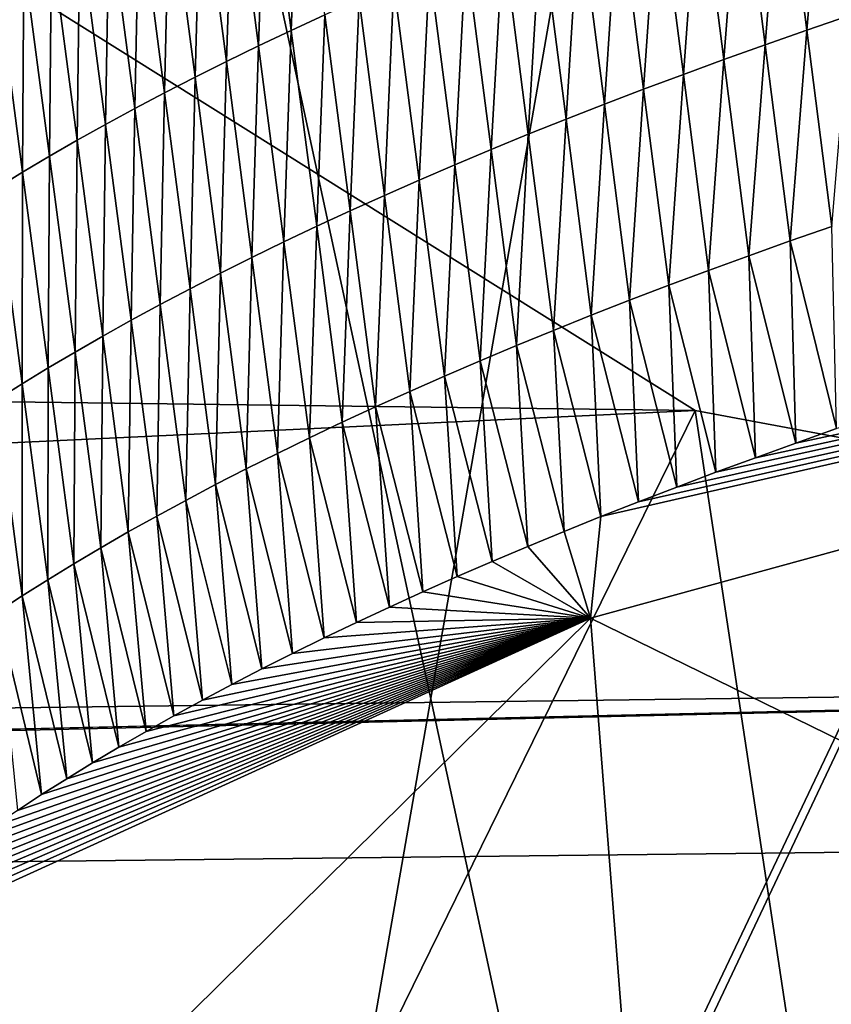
# Model space of a CAD drawing. Header units: metres. Extents: x -147 to 294, y -23 to 81.
# Tile 212 of 256: x 220 to 220.449, y 10.699 to 11.243. Entities that reach past the tile are written whole.
import ezdxf

# ---------------------------------------------------------------- set-up
doc = ezdxf.new("R2010")
doc.units = ezdxf.units.M
doc.layers.add('solid_AVA_153', color=7, linetype='CONTINUOUS')

msp = doc.modelspace()

# ---------------------------------------------------------------- linework, layer by layer
at = {"layer": 'solid_AVA_153'}
for points in [[(219.583801, 7.182138, 266.199371), (218.684082, 12.610592, 267.391724), (221.667358, 19.119045, 269.910767)], [(226.666824, 6.360106, 267.585846), (219.583801, 7.182138, 266.199371), (221.667358, 19.119045, 269.910767)], [(221.215851, 18.567869, 273.642273), (207.197678, 17.682125, 271.011749), (222.109406, 7.973817, 270.554962)], [(207.197678, 17.682125, 271.011749), (206.91275, 17.6693, 270.939789), (222.109406, 7.973817, 270.554962)], [(206.91275, 17.6693, 270.939789), (207.975296, 7.126532, 267.863281), (222.109406, 7.973817, 270.554962)], [(220.359741, 10.253298, 210.987869), (219.876984, 12.490794, 211.525833), (221.400787, 13.2922, 208.829315)], [(220.719666, 10.612353, 209.550308), (220.359741, 10.253298, 210.987869), (221.400787, 13.2922, 208.829315)], [(219.171097, 11.84424, 200.426392), (221.319656, 12.675594, 197.546555), (219.685333, 9.236035, 210.765427)], [(219.811493, 9.483674, 209.746613), (219.685333, 9.236035, 210.765427), (221.319656, 12.675594, 197.546555)], [(220.168137, 9.694869, 208.908936), (219.811493, 9.483674, 209.746613), (221.319656, 12.675594, 197.546555)], [(221.518021, 10.052602, 207.596573), (220.168137, 9.694869, 208.908936), (221.319656, 12.675594, 197.546555)], [(221.889053, 9.738079, 213.44043), (221.535355, 12.024322, 214.222931), (219.876984, 12.490794, 211.525833)], [(221.889053, 9.738079, 213.44043), (219.876984, 12.490794, 211.525833), (220.359741, 10.253298, 210.987869)], [(220.373322, 11.027211, 213.272049), (219.661423, 11.472963, 211.300186), (216.82666, 11.07201, 212.861221)], [(219.995377, 10.256643, 212.126938), (219.661423, 11.472963, 211.300186), (220.373322, 11.027211, 213.272049)], [(220.150024, 11.237385, 209.477493), (220.154526, 11.354284, 209.468491), (220.135986, 11.345706, 209.501953)], [(220.150024, 11.237385, 209.477493), (220.168549, 11.245953, 209.444061), (220.154526, 11.354284, 209.468491)], [(220.435059, 11.237478, 209.03511), (220.444778, 11.353979, 209.028595), (220.421265, 11.345923, 209.059158)], [(220.435059, 11.237478, 209.03511), (220.458542, 11.245525, 209.004562), (220.444778, 11.353979, 209.028595)], [(220.131897, 11.228786, 209.511093), (220.135986, 11.345706, 209.501953), (220.117844, 11.337097, 209.535599)], [(220.131897, 11.228786, 209.511093), (220.150024, 11.237385, 209.477493), (220.135986, 11.345706, 209.501953)], [(220.411926, 11.229384, 209.065903), (220.421265, 11.345923, 209.059158), (220.398117, 11.33782, 209.089981)], [(220.411926, 11.229384, 209.065903), (220.435059, 11.237478, 209.03511), (220.421265, 11.345923, 209.059158)], [(220.389175, 11.221245, 209.096939), (220.398117, 11.33782, 209.089981), (220.375336, 11.329671, 209.121048)], [(220.389175, 11.221245, 209.096939), (220.411926, 11.229384, 209.065903), (220.398117, 11.33782, 209.089981)], [(220.114182, 11.220155, 209.544891), (220.117844, 11.337097, 209.535599), (220.100098, 11.328457, 209.569427)], [(220.114182, 11.220155, 209.544891), (220.131897, 11.228786, 209.511093), (220.117844, 11.337097, 209.535599)], [(220.096863, 11.211495, 209.578857), (220.100098, 11.328457, 209.569427), (220.082764, 11.319788, 209.603424)], [(220.096863, 11.211495, 209.578857), (220.114182, 11.220155, 209.544891), (220.100098, 11.328457, 209.569427)], [(220.366791, 11.21306, 209.12822), (220.375336, 11.329671, 209.121048), (220.352921, 11.321477, 209.152359)], [(220.366791, 11.21306, 209.12822), (220.389175, 11.221245, 209.096939), (220.375336, 11.329671, 209.121048)], [(220.344772, 11.204834, 209.159729), (220.352921, 11.321477, 209.152359), (220.330902, 11.313241, 209.183899)], [(220.344772, 11.204834, 209.159729), (220.366791, 11.21306, 209.12822), (220.352921, 11.321477, 209.152359)], [(220.079941, 11.202807, 209.613007), (220.082764, 11.319788, 209.603424), (220.065826, 11.31109, 209.637604)], [(220.079941, 11.202807, 209.613007), (220.096863, 11.211495, 209.578857), (220.082764, 11.319788, 209.603424)], [(220.063431, 11.194092, 209.647324), (220.065826, 11.31109, 209.637604), (220.049301, 11.302365, 209.671951)], [(220.063431, 11.194092, 209.647324), (220.079941, 11.202807, 209.613007), (220.065826, 11.31109, 209.637604)], [(220.323151, 11.196565, 209.191467), (220.330902, 11.313241, 209.183899), (220.30925, 11.304963, 209.215683)], [(220.323151, 11.196565, 209.191467), (220.344772, 11.204834, 209.159729), (220.330902, 11.313241, 209.183899)], [(220.047318, 11.185349, 209.681793), (220.049301, 11.302365, 209.671951), (220.033173, 11.293613, 209.706467)], [(220.047318, 11.185349, 209.681793), (220.063431, 11.194092, 209.647324), (220.049301, 11.302365, 209.671951)], [(220.301895, 11.188256, 209.223434), (220.30925, 11.304963, 209.215683), (220.287979, 11.296644, 209.247681)], [(220.301895, 11.188256, 209.223434), (220.323151, 11.196565, 209.191467), (220.30925, 11.304963, 209.215683)], [(220.281036, 11.179908, 209.255615), (220.287979, 11.296644, 209.247681), (220.26709, 11.288286, 209.279892)], [(220.281036, 11.179908, 209.255615), (220.301895, 11.188256, 209.223434), (220.287979, 11.296644, 209.247681)], [(220.031616, 11.176582, 209.716431), (220.033173, 11.293613, 209.706467), (220.017471, 11.284836, 209.741135)], [(220.031616, 11.176582, 209.716431), (220.047318, 11.185349, 209.681793), (220.033173, 11.293613, 209.706467)], [(220.016327, 11.16779, 209.751236), (220.017471, 11.284836, 209.741135), (220.002151, 11.276034, 209.77597)], [(220.016327, 11.16779, 209.751236), (220.031616, 11.176582, 209.716431), (220.017471, 11.284836, 209.741135)], [(220.260559, 11.171521, 209.28801), (220.26709, 11.288286, 209.279892), (220.246597, 11.279891, 209.312317)], [(220.260559, 11.171521, 209.28801), (220.281036, 11.179908, 209.255615), (220.26709, 11.288286, 209.279892)], [(220.240463, 11.163099, 209.320618), (220.246597, 11.279891, 209.312317), (220.226486, 11.271459, 209.344955)], [(220.240463, 11.163099, 209.320618), (220.260559, 11.171521, 209.28801), (220.246597, 11.279891, 209.312317)], [(220.001434, 11.158975, 209.786179), (220.002151, 11.276034, 209.77597), (219.987259, 11.26721, 209.810959)], [(220.001434, 11.158975, 209.786179), (220.016327, 11.16779, 209.751236), (220.002151, 11.276034, 209.77597)], [(219.986969, 11.150137, 209.821274), (220.001434, 11.158975, 209.786179), (219.987259, 11.26721, 209.810959)], [(220.220779, 11.154641, 209.353424), (220.226486, 11.271459, 209.344955), (220.206787, 11.262991, 209.377792)], [(220.220779, 11.154641, 209.353424), (220.240463, 11.163099, 209.320618), (220.226486, 11.271459, 209.344955)], [(220.201477, 11.146148, 209.386429), (220.206787, 11.262991, 209.377792), (220.187469, 11.254489, 209.410828)], [(220.201477, 11.146148, 209.386429), (220.220779, 11.154641, 209.353424), (220.206787, 11.262991, 209.377792)], [(220.182571, 11.137622, 209.419632), (220.187469, 11.254489, 209.410828), (220.168549, 11.245953, 209.444061)], [(220.182571, 11.137622, 209.419632), (220.201477, 11.146148, 209.386429), (220.187469, 11.254489, 209.410828)], [(220.164078, 11.129064, 209.453018), (220.168549, 11.245953, 209.444061), (220.150024, 11.237385, 209.477493)], [(220.164078, 11.129064, 209.453018), (220.182571, 11.137622, 209.419632), (220.168549, 11.245953, 209.444061)], [(220.448853, 11.129033, 209.011047), (220.458542, 11.245525, 209.004562), (220.435059, 11.237478, 209.03511)], [(220.315369, 10.912389, 209.417786), (221.603638, 10.282076, 207.953674), (221.512543, 11.241013, 208.206894)], [(220.321198, 10.968594, 209.188019), (220.315369, 10.912389, 209.417786), (221.512543, 11.241013, 208.206894)], [(220.341949, 10.976777, 209.156509), (220.321198, 10.968594, 209.188019), (221.512543, 11.241013, 208.206894)], [(220.363113, 10.984932, 209.125168), (220.341949, 10.976777, 209.156509), (221.512543, 11.241013, 208.206894)], [(220.384644, 10.993054, 209.094025), (220.363113, 10.984932, 209.125168), (221.512543, 11.241013, 208.206894)], [(220.40657, 11.001142, 209.063065), (220.384644, 10.993054, 209.094025), (221.512543, 11.241013, 208.206894)], [(220.428864, 11.009191, 209.032333), (220.40657, 11.001142, 209.063065), (221.512543, 11.241013, 208.206894)], [(220.451523, 11.017198, 209.001831), (220.428864, 11.009191, 209.032333), (221.512543, 11.241013, 208.206894)], [(220.145966, 11.120473, 209.486588), (220.150024, 11.237385, 209.477493), (220.131897, 11.228786, 209.511093)], [(220.145966, 11.120473, 209.486588), (220.164078, 11.129064, 209.453018), (220.150024, 11.237385, 209.477493)], [(220.425735, 11.120949, 209.041824), (220.435059, 11.237478, 209.03511), (220.411926, 11.229384, 209.065903)], [(220.425735, 11.120949, 209.041824), (220.448853, 11.129033, 209.011047), (220.435059, 11.237478, 209.03511)], [(220.403, 11.112819, 209.07283), (220.411926, 11.229384, 209.065903), (220.389175, 11.221245, 209.096939)], [(220.403, 11.112819, 209.07283), (220.425735, 11.120949, 209.041824), (220.411926, 11.229384, 209.065903)], [(220.128265, 11.111853, 209.520355), (220.131897, 11.228786, 209.511093), (220.114182, 11.220155, 209.544891)], [(220.128265, 11.111853, 209.520355), (220.145966, 11.120473, 209.486588), (220.131897, 11.228786, 209.511093)], [(220.110947, 11.103203, 209.554291), (220.114182, 11.220155, 209.544891), (220.096863, 11.211495, 209.578857)], [(220.110947, 11.103203, 209.554291), (220.128265, 11.111853, 209.520355), (220.114182, 11.220155, 209.544891)], [(220.380646, 11.104644, 209.104065), (220.389175, 11.221245, 209.096939), (220.366791, 11.21306, 209.12822)], [(220.380646, 11.104644, 209.104065), (220.403, 11.112819, 209.07283), (220.389175, 11.221245, 209.096939)], [(220.358658, 11.096426, 209.135559), (220.366791, 11.21306, 209.12822), (220.344772, 11.204834, 209.159729)], [(220.358658, 11.096426, 209.135559), (220.380646, 11.104644, 209.104065), (220.366791, 11.21306, 209.12822)], [(220.094055, 11.094524, 209.588394), (220.096863, 11.211495, 209.578857), (220.079941, 11.202807, 209.613007)], [(220.094055, 11.094524, 209.588394), (220.110947, 11.103203, 209.554291), (220.096863, 11.211495, 209.578857)], [(220.077545, 11.085818, 209.622681), (220.079941, 11.202807, 209.613007), (220.063431, 11.194092, 209.647324)], [(220.077545, 11.085818, 209.622681), (220.094055, 11.094524, 209.588394), (220.079941, 11.202807, 209.613007)], [(220.337036, 11.088167, 209.167267), (220.344772, 11.204834, 209.159729), (220.323151, 11.196565, 209.191467)], [(220.337036, 11.088167, 209.167267), (220.358658, 11.096426, 209.135559), (220.344772, 11.204834, 209.159729)], [(220.315811, 11.079867, 209.199188), (220.323151, 11.196565, 209.191467), (220.301895, 11.188256, 209.223434)], [(220.315811, 11.079867, 209.199188), (220.337036, 11.088167, 209.167267), (220.323151, 11.196565, 209.191467)], [(220.061447, 11.077085, 209.65712), (220.063431, 11.194092, 209.647324), (220.047318, 11.185349, 209.681793)], [(220.061447, 11.077085, 209.65712), (220.077545, 11.085818, 209.622681), (220.063431, 11.194092, 209.647324)], [(220.045761, 11.068328, 209.691727), (220.047318, 11.185349, 209.681793), (220.031616, 11.176582, 209.716431)], [(220.045761, 11.068328, 209.691727), (220.061447, 11.077085, 209.65712), (220.047318, 11.185349, 209.681793)], [(220.294968, 11.071528, 209.231339), (220.301895, 11.188256, 209.223434), (220.281036, 11.179908, 209.255615)], [(220.294968, 11.071528, 209.231339), (220.315811, 11.079867, 209.199188), (220.301895, 11.188256, 209.223434)], [(220.274506, 11.063152, 209.263702), (220.281036, 11.179908, 209.255615), (220.260559, 11.171521, 209.28801)], [(220.274506, 11.063152, 209.263702), (220.294968, 11.071528, 209.231339), (220.281036, 11.179908, 209.255615)], [(220.030487, 11.059546, 209.726486), (220.031616, 11.176582, 209.716431), (220.016327, 11.16779, 209.751236)], [(220.030487, 11.059546, 209.726486), (220.045761, 11.068328, 209.691727), (220.031616, 11.176582, 209.716431)], [(220.25444, 11.054739, 209.29628), (220.260559, 11.171521, 209.28801), (220.240463, 11.163099, 209.320618)], [(220.25444, 11.054739, 209.29628), (220.274506, 11.063152, 209.263702), (220.260559, 11.171521, 209.28801)], [(220.01561, 11.050739, 209.761398), (220.016327, 11.16779, 209.751236), (220.001434, 11.158975, 209.786179)], [(220.01561, 11.050739, 209.761398), (220.030487, 11.059546, 209.726486), (220.016327, 11.16779, 209.751236)], [(220.001144, 11.041911, 209.796463), (220.001434, 11.158975, 209.786179), (219.986969, 11.150137, 209.821274)], [(220.001144, 11.041911, 209.796463), (220.01561, 11.050739, 209.761398), (220.001434, 11.158975, 209.786179)], [(220.234772, 11.04629, 209.329056), (220.240463, 11.163099, 209.320618), (220.220779, 11.154641, 209.353424)], [(220.234772, 11.04629, 209.329056), (220.25444, 11.054739, 209.29628), (220.240463, 11.163099, 209.320618)], [(220.215485, 11.037807, 209.36203), (220.220779, 11.154641, 209.353424), (220.201477, 11.146148, 209.386429)], [(220.215485, 11.037807, 209.36203), (220.234772, 11.04629, 209.329056), (220.220779, 11.154641, 209.353424)], [(219.987106, 11.033062, 209.831665), (220.001144, 11.041911, 209.796463), (219.986969, 11.150137, 209.821274)], [(220.196609, 11.029291, 209.395187), (220.201477, 11.146148, 209.386429), (220.182571, 11.137622, 209.419632)], [(220.196609, 11.029291, 209.395187), (220.215485, 11.037807, 209.36203), (220.201477, 11.146148, 209.386429)], [(220.178116, 11.020741, 209.428543), (220.182571, 11.137622, 209.419632), (220.164078, 11.129064, 209.453018)], [(220.178116, 11.020741, 209.428543), (220.196609, 11.029291, 209.395187), (220.182571, 11.137622, 209.419632)], [(220.160034, 11.012161, 209.462097), (220.164078, 11.129064, 209.453018), (220.145966, 11.120473, 209.486588)], [(220.160034, 11.012161, 209.462097), (220.178116, 11.020741, 209.428543), (220.164078, 11.129064, 209.453018)], [(220.425735, 11.120949, 209.041824), (220.451523, 11.017198, 209.001831), (220.448853, 11.129033, 209.011047)], [(220.142334, 11.003551, 209.495819), (220.145966, 11.120473, 209.486588), (220.128265, 11.111853, 209.520355)], [(220.142334, 11.003551, 209.495819), (220.160034, 11.012161, 209.462097), (220.145966, 11.120473, 209.486588)], [(220.403, 11.112819, 209.07283), (220.428864, 11.009191, 209.032333), (220.425735, 11.120949, 209.041824)], [(220.425735, 11.120949, 209.041824), (220.428864, 11.009191, 209.032333), (220.451523, 11.017198, 209.001831)], [(220.125046, 10.99491, 209.529724), (220.128265, 11.111853, 209.520355), (220.110947, 11.103203, 209.554291)], [(220.125046, 10.99491, 209.529724), (220.142334, 11.003551, 209.495819), (220.128265, 11.111853, 209.520355)], [(220.380646, 11.104644, 209.104065), (220.40657, 11.001142, 209.063065), (220.403, 11.112819, 209.07283)], [(220.403, 11.112819, 209.07283), (220.40657, 11.001142, 209.063065), (220.428864, 11.009191, 209.032333)], [(220.358658, 11.096426, 209.135559), (220.384644, 10.993054, 209.094025), (220.380646, 11.104644, 209.104065)], [(220.380646, 11.104644, 209.104065), (220.384644, 10.993054, 209.094025), (220.40657, 11.001142, 209.063065)], [(220.108154, 10.986241, 209.563797), (220.110947, 11.103203, 209.554291), (220.094055, 11.094524, 209.588394)], [(220.108154, 10.986241, 209.563797), (220.125046, 10.99491, 209.529724), (220.110947, 11.103203, 209.554291)], [(220.091675, 10.977545, 209.598038), (220.094055, 11.094524, 209.588394), (220.077545, 11.085818, 209.622681)], [(220.091675, 10.977545, 209.598038), (220.108154, 10.986241, 209.563797), (220.094055, 11.094524, 209.588394)], [(220.337036, 11.088167, 209.167267), (220.363113, 10.984932, 209.125168), (220.358658, 11.096426, 209.135559)], [(220.358658, 11.096426, 209.135559), (220.363113, 10.984932, 209.125168), (220.384644, 10.993054, 209.094025)], [(220.315811, 11.079867, 209.199188), (220.341949, 10.976777, 209.156509), (220.337036, 11.088167, 209.167267)], [(220.337036, 11.088167, 209.167267), (220.341949, 10.976777, 209.156509), (220.363113, 10.984932, 209.125168)], [(220.075592, 10.968822, 209.632446), (220.077545, 11.085818, 209.622681), (220.061447, 11.077085, 209.65712)], [(220.075592, 10.968822, 209.632446), (220.091675, 10.977545, 209.598038), (220.077545, 11.085818, 209.622681)], [(220.059921, 10.960073, 209.667023), (220.061447, 11.077085, 209.65712), (220.045761, 11.068328, 209.691727)], [(220.059921, 10.960073, 209.667023), (220.075592, 10.968822, 209.632446), (220.061447, 11.077085, 209.65712)], [(220.294968, 11.071528, 209.231339), (220.321198, 10.968594, 209.188019), (220.315811, 11.079867, 209.199188)], [(220.315811, 11.079867, 209.199188), (220.321198, 10.968594, 209.188019), (220.341949, 10.976777, 209.156509)], [(220.373322, 11.027211, 213.272049), (216.82666, 11.07201, 212.861221), (215.712067, 10.807111, 214.017105)], [(220.274506, 11.063152, 209.263702), (220.300812, 10.960366, 209.219772), (220.294968, 11.071528, 209.231339)], [(220.294968, 11.071528, 209.231339), (220.300812, 10.960366, 209.219772), (220.321198, 10.968594, 209.188019)], [(220.044647, 10.951301, 209.701752), (220.045761, 11.068328, 209.691727), (220.030487, 11.059546, 209.726486)], [(220.044647, 10.951301, 209.701752), (220.059921, 10.960073, 209.667023), (220.045761, 11.068328, 209.691727)], [(220.25444, 11.054739, 209.29628), (220.280777, 10.952086, 209.251801), (220.274506, 11.063152, 209.263702)], [(220.274506, 11.063152, 209.263702), (220.280777, 10.952086, 209.251801), (220.300812, 10.960366, 209.219772)], [(220.029785, 10.942505, 209.736633), (220.030487, 11.059546, 209.726486), (220.01561, 11.050739, 209.761398)], [(220.029785, 10.942505, 209.736633), (220.044647, 10.951301, 209.701752), (220.030487, 11.059546, 209.726486)], [(220.234772, 11.04629, 209.329056), (220.261093, 10.943757, 209.284073), (220.25444, 11.054739, 209.29628)], [(220.25444, 11.054739, 209.29628), (220.261093, 10.943757, 209.284073), (220.280777, 10.952086, 209.251801)], [(220.015335, 10.933686, 209.771652), (220.01561, 11.050739, 209.761398), (220.001144, 11.041911, 209.796463)], [(220.015335, 10.933686, 209.771652), (220.029785, 10.942505, 209.736633), (220.01561, 11.050739, 209.761398)], [(220.215485, 11.037807, 209.36203), (220.241776, 10.935381, 209.316589), (220.234772, 11.04629, 209.329056)], [(220.234772, 11.04629, 209.329056), (220.241776, 10.935381, 209.316589), (220.261093, 10.943757, 209.284073)], [(220.001297, 10.924846, 209.806824), (220.001144, 11.041911, 209.796463), (219.987106, 11.033062, 209.831665)], [(220.001297, 10.924846, 209.806824), (220.015335, 10.933686, 209.771652), (220.001144, 11.041911, 209.796463)], [(219.987671, 10.915985, 209.842133), (220.001297, 10.924846, 209.806824), (219.987106, 11.033062, 209.831665)], [(220.196609, 11.029291, 209.395187), (220.222809, 10.926963, 209.34935), (220.215485, 11.037807, 209.36203)], [(220.215485, 11.037807, 209.36203), (220.222809, 10.926963, 209.34935), (220.241776, 10.935381, 209.316589)], [(220.178116, 11.020741, 209.428543), (220.204224, 10.918506, 209.382309), (220.196609, 11.029291, 209.395187)], [(220.196609, 11.029291, 209.395187), (220.204224, 10.918506, 209.382309), (220.222809, 10.926963, 209.34935)], [(221.171158, 10.878092, 214.019623), (220.373322, 11.027211, 213.272049), (215.712067, 10.807111, 214.017105)], [(219.995377, 10.256643, 212.126938), (220.373322, 11.027211, 213.272049), (220.520599, 10.053905, 213.056335)], [(220.520599, 10.053905, 213.056335), (220.373322, 11.027211, 213.272049), (221.171158, 10.878092, 214.019623)], [(220.160034, 11.012161, 209.462097), (220.18602, 10.910012, 209.415466), (220.178116, 11.020741, 209.428543)], [(220.178116, 11.020741, 209.428543), (220.18602, 10.910012, 209.415466), (220.204224, 10.918506, 209.382309)], [(220.142334, 11.003551, 209.495819), (220.168198, 10.901487, 209.448822), (220.160034, 11.012161, 209.462097)], [(220.160034, 11.012161, 209.462097), (220.168198, 10.901487, 209.448822), (220.18602, 10.910012, 209.415466)], [(220.125046, 10.99491, 209.529724), (220.150757, 10.892935, 209.482346), (220.142334, 11.003551, 209.495819)], [(220.142334, 11.003551, 209.495819), (220.150757, 10.892935, 209.482346), (220.168198, 10.901487, 209.448822)], [(220.108154, 10.986241, 209.563797), (220.133728, 10.884356, 209.516022), (220.125046, 10.99491, 209.529724)], [(220.125046, 10.99491, 209.529724), (220.133728, 10.884356, 209.516022), (220.150757, 10.892935, 209.482346)], [(220.091675, 10.977545, 209.598038), (220.117111, 10.875758, 209.54985), (220.108154, 10.986241, 209.563797)], [(220.108154, 10.986241, 209.563797), (220.117111, 10.875758, 209.54985), (220.133728, 10.884356, 209.516022)], [(220.075592, 10.968822, 209.632446), (220.100891, 10.867141, 209.583801), (220.091675, 10.977545, 209.598038)], [(220.091675, 10.977545, 209.598038), (220.100891, 10.867141, 209.583801), (220.117111, 10.875758, 209.54985)], [(220.059921, 10.960073, 209.667023), (220.085098, 10.85851, 209.617874), (220.075592, 10.968822, 209.632446)], [(220.075592, 10.968822, 209.632446), (220.085098, 10.85851, 209.617874), (220.100891, 10.867141, 209.583801)], [(220.321198, 10.968594, 209.188019), (220.300812, 10.960366, 209.219772), (220.315369, 10.912389, 209.417786)], [(220.044647, 10.951301, 209.701752), (220.069702, 10.849857, 209.652084), (220.059921, 10.960073, 209.667023)], [(220.059921, 10.960073, 209.667023), (220.069702, 10.849857, 209.652084), (220.085098, 10.85851, 209.617874)], [(220.300812, 10.960366, 209.219772), (220.280777, 10.952086, 209.251801), (220.315369, 10.912389, 209.417786)], [(220.029785, 10.942505, 209.736633), (220.054703, 10.841166, 209.686508), (220.044647, 10.951301, 209.701752)], [(220.044647, 10.951301, 209.701752), (220.054703, 10.841166, 209.686508), (220.069702, 10.849857, 209.652084)], [(220.280777, 10.952086, 209.251801), (220.261093, 10.943757, 209.284073), (220.315369, 10.912389, 209.417786)], [(220.015335, 10.933686, 209.771652), (220.04007, 10.832439, 209.72113), (220.029785, 10.942505, 209.736633)], [(220.029785, 10.942505, 209.736633), (220.04007, 10.832439, 209.72113), (220.054703, 10.841166, 209.686508)], [(220.261093, 10.943757, 209.284073), (220.241776, 10.935381, 209.316589), (220.315369, 10.912389, 209.417786)], [(220.241776, 10.935381, 209.316589), (220.222809, 10.926963, 209.34935), (220.315369, 10.912389, 209.417786)], [(220.001297, 10.924846, 209.806824), (220.025848, 10.82368, 209.755936), (220.015335, 10.933686, 209.771652)], [(220.015335, 10.933686, 209.771652), (220.025848, 10.82368, 209.755936), (220.04007, 10.832439, 209.72113)], [(219.987671, 10.915985, 209.842133), (220.012009, 10.814892, 209.790909), (220.001297, 10.924846, 209.806824)], [(220.001297, 10.924846, 209.806824), (220.012009, 10.814892, 209.790909), (220.025848, 10.82368, 209.755936)], [(220.222809, 10.926963, 209.34935), (220.204224, 10.918506, 209.382309), (220.315369, 10.912389, 209.417786)], [(219.987671, 10.915985, 209.842133), (219.998581, 10.806079, 209.82605), (220.012009, 10.814892, 209.790909)], [(220.204224, 10.918506, 209.382309), (220.18602, 10.910012, 209.415466), (220.315369, 10.912389, 209.417786)], [(219.887024, 10.717255, 210.183243), (219.904144, 10.506516, 211.061035), (220.315369, 10.912389, 209.417786)], [(219.896286, 10.726188, 210.147064), (219.887024, 10.717255, 210.183243), (220.315369, 10.912389, 209.417786)], [(219.905975, 10.735099, 210.111053), (219.896286, 10.726188, 210.147064), (220.315369, 10.912389, 209.417786)], [(219.904144, 10.506516, 211.061035), (220.390259, 9.956342, 209.183365), (220.315369, 10.912389, 209.417786)], [(219.916061, 10.743987, 210.075165), (219.905975, 10.735099, 210.111053), (220.315369, 10.912389, 209.417786)], [(219.92659, 10.752874, 210.039352), (219.916061, 10.743987, 210.075165), (220.315369, 10.912389, 209.417786)], [(219.937546, 10.761763, 210.003586), (219.92659, 10.752874, 210.039352), (220.315369, 10.912389, 209.417786)], [(219.948914, 10.770647, 209.96788), (219.937546, 10.761763, 210.003586), (220.315369, 10.912389, 209.417786)], [(219.960709, 10.779525, 209.932266), (219.948914, 10.770647, 209.96788), (220.315369, 10.912389, 209.417786)], [(219.972931, 10.788391, 209.896744), (219.960709, 10.779525, 209.932266), (220.315369, 10.912389, 209.417786)], [(219.98555, 10.797244, 209.861328), (219.972931, 10.788391, 209.896744), (220.315369, 10.912389, 209.417786)], [(219.998581, 10.806079, 209.82605), (219.98555, 10.797244, 209.861328), (220.315369, 10.912389, 209.417786)], [(220.012009, 10.814892, 209.790909), (219.998581, 10.806079, 209.82605), (220.315369, 10.912389, 209.417786)], [(220.025848, 10.82368, 209.755936), (220.012009, 10.814892, 209.790909), (220.315369, 10.912389, 209.417786)], [(220.04007, 10.832439, 209.72113), (220.025848, 10.82368, 209.755936), (220.315369, 10.912389, 209.417786)], [(220.054703, 10.841166, 209.686508), (220.04007, 10.832439, 209.72113), (220.315369, 10.912389, 209.417786)], [(220.069702, 10.849857, 209.652084), (220.054703, 10.841166, 209.686508), (220.315369, 10.912389, 209.417786)], [(220.085098, 10.85851, 209.617874), (220.069702, 10.849857, 209.652084), (220.315369, 10.912389, 209.417786)], [(220.100891, 10.867141, 209.583801), (220.085098, 10.85851, 209.617874), (220.315369, 10.912389, 209.417786)], [(220.117111, 10.875758, 209.54985), (220.100891, 10.867141, 209.583801), (220.315369, 10.912389, 209.417786)], [(220.133728, 10.884356, 209.516022), (220.117111, 10.875758, 209.54985), (220.315369, 10.912389, 209.417786)], [(220.150757, 10.892935, 209.482346), (220.133728, 10.884356, 209.516022), (220.315369, 10.912389, 209.417786)], [(220.168198, 10.901487, 209.448822), (220.150757, 10.892935, 209.482346), (220.315369, 10.912389, 209.417786)], [(220.18602, 10.910012, 209.415466), (220.168198, 10.901487, 209.448822), (220.315369, 10.912389, 209.417786)], [(220.315369, 10.912389, 209.417786), (220.390259, 9.956342, 209.183365), (221.603638, 10.282076, 207.953674)], [(221.171158, 10.878092, 214.019623), (214.971085, 10.73576, 214.345566), (214.114975, 10.71104, 214.482819)], [(222.170425, 10.802434, 214.491943), (221.171158, 10.878092, 214.019623), (214.114975, 10.71104, 214.482819)], [(221.171158, 10.878092, 214.019623), (215.712067, 10.807111, 214.017105), (214.971085, 10.73576, 214.345566)], [(222.170425, 10.802434, 214.491943), (211.320969, 9.764287, 219.206116), (223.312012, 10.810262, 214.637711)], [(217.199509, 9.742047, 219.09581), (223.312012, 10.810262, 214.637711), (211.320969, 9.764287, 219.206116)], [(217.199509, 9.742047, 219.09581), (223.479736, 9.881261, 219.129059), (223.312012, 10.810262, 214.637711)], [(222.170425, 10.802434, 214.491943), (214.114975, 10.71104, 214.482819), (211.320969, 9.764287, 219.206116)]]:
    msp.add_3dface(points, dxfattribs=at)

doc.saveas('drawing.dxf')
